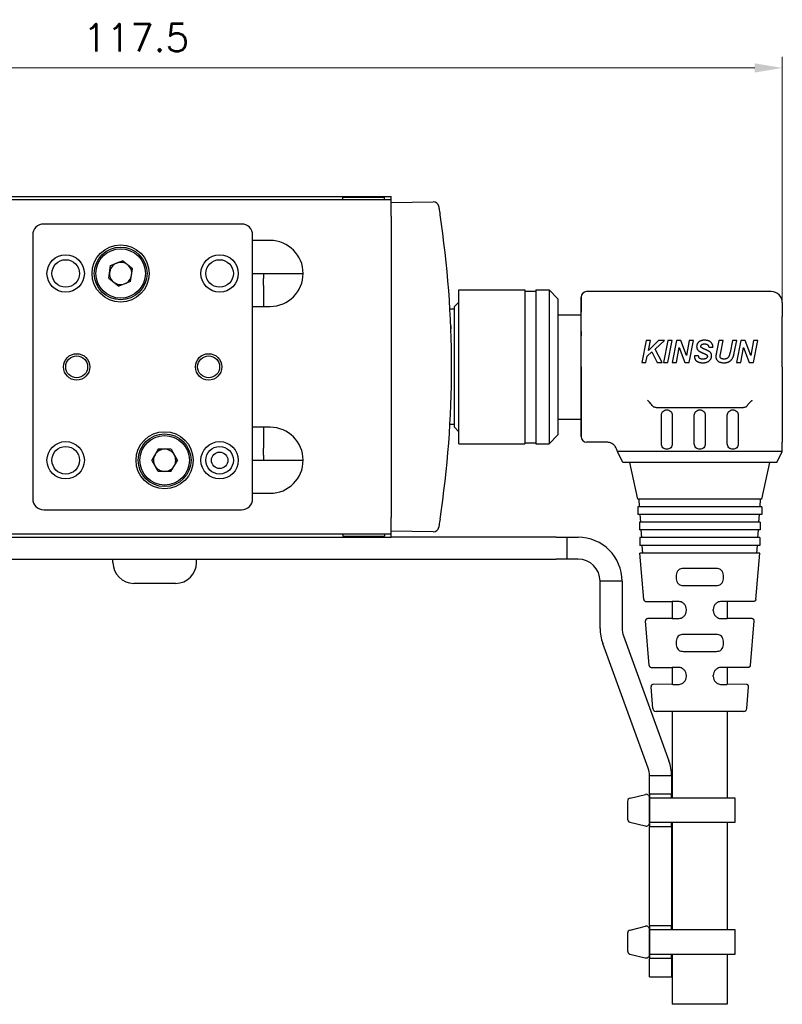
# Model space of a CAD drawing. Header units: inches. Extents: x 0 to 5655, y -2263 to 1330.
# Tile 220 of 239: x 4827 to 4896, y -159 to -69. Entities that reach past the tile are written whole.
import ezdxf

# ---------------------------------------------------------------- set-up
doc = ezdxf.new("R2010")
doc.units = ezdxf.units.IN
doc.header["$MEASUREMENT"] = 0
doc.layers.add('AM_5', color=3, linetype='Continuous', lineweight=15)
doc.layers.add('可見 (ISO)', color=7, linetype='Continuous', lineweight=25)
doc.styles.add('尺寸標註', font='romans.shx', dxfattribs={"bigfont": 'CHINESET.SHX'})
doc.dimstyles.new('CNS1$0', dxfattribs={"dimtxt": 2.5, "dimasz": 2.5, "dimexe": 1, "dimexo": 1, "dimgap": 1.5, "dimtad": 1, "dimtoh": 1, "dimdec": 1, "dimdsep": 46, "dimtxsty": '尺寸標註', "dimcen": 0, "dimclrd": 2, "dimclre": 2, "dimclrt": 1, "dimadec": 0, "dimazin": 2, "dimtp": 0.1, "dimtm": 0.1, "dimtfac": 0.71, "dimtdec": 1, "dimtmove": 0, "dimatfit": 0, "dimfxl": 0, "dimlwd": 13, "dimlwe": 13, "dimarcsym": 0})

# ---------------------------------------------------------------- blocks, each defined once
blk = doc.blocks.new('*D768')
at = {"layer": 'AM_5', "color": 2, "lineweight": 13}
for p, q in [((4778.95, -100.01), (4778.95, -72.81)), ((4896.47, -96.314), (4896.47, -72.81)), ((4781.45, -73.81), (4893.97, -73.81))]:
    blk.add_line(p, q, dxfattribs=at)
at = {"layer": 'AM_5', "color": 2}
for points in [[(4781.45, -73.394), (4781.45, -74.227), (4778.95, -73.81)], [(4893.97, -73.394), (4893.97, -74.227), (4896.47, -73.81)]]:
    blk.add_solid(points, dxfattribs=at)
at = {"layer": 'Defpoints', "color": 0}
for p in [(4896.47, -73.81), (4896.47, -97.314), (4778.95, -101.01)]:
    blk.add_point(p, dxfattribs=at)
at = {"layer": 'AM_5', "color": 1, "insert": (4837.71, -71.06), "char_height": 2.5, "attachment_point": 5, "style": '尺寸標註'}
blk.add_mtext('117.5', dxfattribs=at)

msp = doc.modelspace()

# ---------------------------------------------------------------- linework, layer by layer
for p, q in [((4882.396, -140.549), (4882.396, -142.15)), ((4882.637, -140.255), (4884.037, -139.91)), ((4884.396, -140.204), (4884.396, -142.495)), ((4882.612, -142.437), (4884.012, -142.782)), ((4882.637, -152.255), (4884.037, -151.91)), ((4884.396, -152.204), (4884.396, -154.495)), ((4882.396, -152.549), (4882.396, -154.15)), ((4882.612, -154.437), (4884.012, -154.782))]:
    msp.add_line(p, q)
for points in [[(4884.396, -140.247), (4884.396, -142.452), (4892.19, -142.452), (4892.19, -140.247)], [(4884.396, -152.247), (4884.396, -154.452), (4892.19, -154.452), (4892.19, -152.247)]]:
    msp.add_lwpolyline(points, close=True)
for centre, start, end in [((4882.696, -140.549), 101.30993, 180), ((4884.096, -140.204), 0, 101.30993), ((4882.696, -142.15), 180, 253.67936), ((4884.096, -142.495), 253.67936, 0), ((4882.696, -152.549), 101.30993, 180), ((4884.096, -152.204), 0, 101.30993), ((4882.696, -154.15), 180, 253.67936), ((4884.096, -154.495), 253.67936, 0)]:
    msp.add_arc(centre, 0.3, start, end)
at = {"layer": '可見 (ISO)'}
for p, q in [((4788.9, -85.51), (4860.9, -85.51)), ((4860.9, -85.81), (4788.9, -85.81)), ((4860.3, -85.61), (4856.5, -85.61)), ((4856.5, -85.81), (4856.5, -85.61)), ((4860.3, -85.81), (4860.3, -85.61)), ((4860.9, -85.81), (4860.9, -85.51)), ((4860.9, -87.31), (4860.9, -85.81)), ((4860.9, -86.06), (4864.726, -85.994)), ((4860.9, -87.31), (4860.9, -114.71)), ((4847.303, -88.01), (4829.303, -88.01)), ((4828.303, -89.01), (4828.303, -113.01)), ((4848.303, -113.01), (4848.303, -89.01)), ((4849.9, -89.51), (4848.303, -89.51)), ((4835.394, -91.779), (4836.482, -91.358)), ((4837.39, -92.089), (4836.482, -91.358)), ((4835.215, -92.932), (4835.394, -91.779)), ((4837.211, -93.242), (4837.39, -92.089)), ((4835.215, -92.932), (4836.124, -93.663)), ((4848.303, -92.51), (4852.9, -92.51)), ((4849.303, -92.51), (4849.303, -92.981)), ((4849.303, -93.617), (4849.303, -92.981)), ((4837.211, -93.242), (4836.124, -93.663)), ((4849.303, -93.617), (4849.303, -95.51)), ((4867.07, -108.01), (4867.07, -94.01)), ((4867.07, -94.01), (4873.07, -94.01)), ((4873.07, -94.01), (4873.07, -108.01)), ((4874.07, -94.01), (4874.07, -108.01)), ((4874.07, -94.01), (4875.265, -94.01)), ((4875.265, -94.01), (4875.265, -108.01)), ((4876.07, -94.815), (4875.265, -94.01)), ((4873.07, -94.11), (4874.07, -94.11)), ((4876.07, -94.815), (4876.07, -107.206)), ((4878.17, -94.66), (4878.17, -96.045)), ((4878.17, -96.045), (4878.17, -94.66)), ((4895.47, -94.16), (4878.67, -94.16)), ((4848.303, -95.51), (4849.9, -95.51)), ((4866.67, -95.76), (4866.249, -95.76)), ((4866.67, -95.51), (4867.07, -95.11)), ((4866.67, -106.51), (4866.67, -95.51)), ((4896.47, -95.16), (4896.47, -96.436)), ((4876.07, -96.26), (4878.17, -96.26)), ((4878.17, -97.801), (4878.17, -96.045)), ((4878.17, -97.801), (4878.17, -96.045)), ((4896.47, -98.192), (4896.47, -96.436)), ((4878.17, -97.801), (4878.17, -98.192)), ((4878.17, -98.192), (4878.17, -97.801)), ((4878.17, -101.01), (4878.17, -98.192)), ((4878.17, -101.01), (4878.17, -98.192)), ((4896.47, -101.01), (4896.47, -98.192)), ((4884.089, -98.61), (4883.682, -100.61)), ((4884.481, -98.61), (4884.089, -98.61)), ((4885.221, -98.61), (4884.299, -99.506)), ((4884.299, -99.506), (4884.481, -98.61)), ((4884.912, -99.385), (4885.759, -98.61)), ((4885.554, -100.61), (4884.912, -99.385)), ((4885.759, -98.61), (4885.221, -98.61)), ((4886.064, -98.61), (4885.657, -100.61)), ((4886.048, -100.61), (4886.455, -98.61)), ((4886.455, -98.61), (4886.064, -98.61)), ((4886.858, -98.61), (4886.452, -100.61)), ((4886.844, -100.61), (4887.104, -99.252)), ((4887.25, -98.61), (4886.858, -98.61)), ((4887.104, -99.252), (4887.606, -100.61)), ((4887.753, -99.969), (4887.25, -98.61)), ((4888.012, -98.61), (4887.753, -99.969)), ((4887.997, -100.61), (4888.403, -98.61)), ((4888.403, -98.61), (4888.012, -98.61)), ((4889.785, -99.226), (4890.17, -99.207)), ((4890.707, -98.61), (4890.491, -99.675)), ((4891.099, -98.61), (4890.707, -98.61)), ((4890.878, -99.704), (4891.099, -98.61)), ((4891.938, -98.61), (4891.716, -99.711)), ((4892.33, -98.61), (4891.938, -98.61)), ((4892.1, -99.745), (4892.33, -98.61)), ((4892.705, -98.61), (4892.298, -100.61)), ((4892.69, -100.61), (4892.951, -99.252)), ((4893.096, -98.61), (4892.705, -98.61)), ((4892.951, -99.252), (4893.452, -100.61)), ((4893.599, -99.969), (4893.096, -98.61)), ((4893.858, -98.61), (4893.599, -99.969)), ((4893.843, -100.61), (4894.249, -98.61)), ((4894.249, -98.61), (4893.858, -98.61)), ((4884.074, -100.61), (4884.192, -100.032)), ((4884.192, -100.032), (4884.616, -99.651)), ((4884.616, -99.651), (4885.093, -100.61)), ((4888.862, -99.995), (4888.477, -100.013)), ((4890.824, -99.969), (4890.878, -99.704)), ((4878.17, -101.01), (4878.17, -107.36)), ((4878.17, -107.36), (4878.17, -101.01)), ((4883.682, -100.61), (4884.074, -100.61)), ((4885.093, -100.61), (4885.554, -100.61)), ((4885.657, -100.61), (4886.048, -100.61)), ((4886.452, -100.61), (4886.844, -100.61)), ((4887.606, -100.61), (4887.997, -100.61)), ((4892.298, -100.61), (4892.69, -100.61)), ((4893.452, -100.61), (4893.843, -100.61)), ((4896.47, -101.01), (4896.47, -105.911)), ((4884.468, -104.305), (4884.467, -104.305)), ((4884.998, -104.71), (4892.941, -104.71)), ((4885.47, -108.01), (4885.47, -105.41)), ((4886.47, -105.41), (4886.47, -108.01)), ((4888.47, -108.01), (4888.47, -105.41)), ((4889.47, -105.41), (4889.47, -108.01)), ((4891.47, -108.01), (4891.47, -105.41)), ((4892.47, -105.41), (4892.47, -108.01)), ((4849.9, -106.51), (4848.303, -106.51)), ((4849.303, -106.51), (4849.303, -108.404)), ((4866.67, -106.26), (4866.249, -106.26)), ((4866.67, -106.51), (4867.07, -106.91)), ((4876.07, -105.76), (4878.17, -105.76)), ((4876.07, -107.206), (4875.265, -108.01)), ((4849.303, -109.04), (4849.303, -108.404)), ((4867.07, -108.01), (4873.07, -108.01)), ((4873.07, -107.91), (4874.07, -107.91)), ((4874.07, -108.01), (4875.265, -108.01)), ((4880.481, -107.86), (4878.67, -107.86)), ((4896.107, -107.79), (4896.107, -107.79)), ((4896.47, -108.71), (4896.47, -107.86)), ((4839.726, -108.497), (4839.136, -109.503)), ((4840.892, -108.504), (4839.726, -108.497)), ((4840.892, -108.504), (4841.469, -109.518)), ((4849.303, -109.04), (4849.303, -109.51)), ((4881.97, -109.71), (4881.47, -108.71)), ((4896.47, -108.71), (4881.592, -108.71)), ((4881.77, -108.491), (4881.77, -108.491)), ((4895.97, -109.71), (4896.47, -108.71)), ((4839.713, -110.517), (4839.136, -109.503)), ((4840.879, -110.524), (4841.469, -109.518)), ((4848.303, -109.51), (4852.9, -109.51)), ((4895.97, -109.71), (4881.97, -109.71)), ((4883.345, -113.05), (4882.595, -109.71)), ((4894.595, -113.05), (4895.345, -109.71)), ((4840.879, -110.524), (4839.713, -110.517)), ((4848.303, -112.51), (4849.9, -112.51)), ((4894.595, -113.05), (4883.345, -113.05)), ((4894.595, -113.75), (4883.345, -113.75)), ((4883.345, -113.75), (4883.345, -114.45)), ((4883.494, -113.75), (4883.445, -113.05)), ((4894.446, -113.75), (4894.495, -113.05)), ((4894.595, -113.75), (4894.595, -114.45)), ((4829.303, -114.01), (4847.303, -114.01)), ((4894.595, -114.45), (4883.345, -114.45)), ((4883.592, -115.15), (4883.543, -114.45)), ((4894.348, -115.15), (4894.397, -114.45)), ((4860.9, -116.21), (4860.9, -114.71)), ((4894.47, -115.15), (4883.47, -115.15)), ((4883.47, -115.15), (4883.47, -115.85)), ((4894.47, -115.15), (4894.47, -115.85)), ((4788.9, -116.21), (4860.9, -116.21)), ((4856.5, -116.21), (4856.5, -116.41)), ((4856.5, -116.41), (4860.3, -116.41)), ((4860.3, -116.21), (4860.3, -116.41)), ((4864.726, -116.027), (4860.9, -115.96)), ((4860.9, -116.51), (4860.9, -116.21)), ((4894.47, -115.85), (4883.47, -115.85)), ((4883.689, -116.55), (4883.64, -115.85)), ((4894.25, -116.55), (4894.299, -115.85)), ((4788.9, -116.51), (4860.9, -116.51)), ((4875.9, -116.51), (4860.9, -116.51)), ((4875.9, -116.51), (4876.9, -116.51)), ((4876.9, -118.51), (4876.9, -116.51)), ((4876.9, -116.51), (4877.9, -116.51)), ((4894.42, -116.55), (4883.52, -116.55)), ((4883.52, -116.55), (4883.52, -117.25)), ((4894.42, -117.25), (4883.52, -117.25)), ((4883.787, -117.95), (4883.738, -117.25)), ((4894.152, -117.95), (4894.201, -117.25)), ((4894.42, -116.55), (4894.42, -117.25)), ((4894.42, -117.95), (4883.52, -117.95)), ((4883.87, -122.166), (4883.52, -117.95)), ((4894.069, -122.166), (4894.42, -117.95)), ((4806.4, -118.51), (4875.9, -118.51)), ((4835.6, -118.81), (4835.6, -118.51)), ((4843.2, -118.81), (4843.2, -118.51)), ((4876.9, -118.51), (4875.9, -118.51)), ((4877.9, -118.51), (4876.9, -118.51)), ((4841.3, -120.71), (4837.5, -120.71)), ((4881.9, -120.51), (4879.9, -120.51)), ((4879.9, -124.805), (4879.9, -120.51)), ((4881.9, -120.51), (4881.9, -124.805)), ((4886.805, -120.114), (4886.805, -120.148)), ((4891.135, -120.148), (4891.135, -120.114)), ((4884.068, -122.349), (4886.47, -122.37)), ((4886.47, -122.37), (4886.47, -123.892)), ((4893.871, -122.349), (4891.47, -122.37)), ((4891.47, -122.37), (4891.47, -123.892)), ((4887.75, -123.168), (4887.75, -123.094)), ((4890.189, -123.176), (4890.189, -123.094)), ((4884.37, -128.17), (4884.034, -124.128)), ((4886.47, -123.892), (4884.231, -123.912)), ((4893.708, -123.912), (4891.47, -123.892)), ((4893.569, -128.17), (4893.906, -124.128)), ((4884.276, -137.534), (4880.141, -126.173)), ((4882.02, -125.489), (4886.155, -136.85)), ((4886.805, -126.114), (4886.805, -126.148)), ((4891.135, -126.148), (4891.135, -126.114)), ((4884.568, -128.354), (4886.47, -128.37)), ((4886.47, -128.37), (4886.47, -129.892)), ((4893.372, -128.354), (4891.47, -128.37)), ((4891.47, -128.37), (4891.47, -129.892)), ((4886.47, -129.892), (4884.73, -129.907)), ((4887.75, -129.168), (4887.75, -129.094)), ((4890.189, -129.168), (4890.189, -129.094)), ((4893.209, -129.907), (4891.47, -129.892)), ((4884.697, -132.096), (4884.533, -130.124)), ((4893.243, -132.096), (4893.407, -130.124)), ((4892.944, -132.371), (4884.996, -132.371)), ((4886.47, -132.371), (4886.47, -140.247)), ((4891.47, -132.371), (4891.47, -140.247)), ((4886.396, -138.218), (4884.396, -138.218)), ((4884.396, -139.55), (4884.396, -138.218)), ((4886.396, -138.218), (4886.396, -139.55)), ((4884.396, -139.85), (4884.396, -139.55)), ((4886.396, -139.55), (4886.396, -139.85)), ((4884.396, -139.85), (4884.396, -140.15)), ((4884.396, -139.85), (4886.396, -139.85)), ((4884.396, -142.55), (4884.396, -140.15)), ((4886.396, -140.15), (4886.396, -139.85)), ((4886.396, -140.15), (4886.396, -140.247)), ((4884.396, -142.55), (4884.396, -142.85)), ((4886.396, -142.85), (4884.396, -142.85)), ((4884.396, -143.15), (4884.396, -142.85)), ((4884.396, -151.55), (4884.396, -143.15)), ((4886.396, -142.452), (4886.396, -142.55)), ((4886.396, -142.85), (4886.396, -142.55)), ((4886.396, -142.85), (4886.396, -143.15)), ((4886.396, -143.15), (4886.396, -151.55)), ((4886.47, -142.452), (4886.47, -152.247)), ((4891.47, -142.452), (4891.47, -152.247)), ((4884.396, -151.85), (4884.396, -151.55)), ((4884.396, -151.85), (4886.396, -151.85)), ((4884.396, -151.85), (4884.396, -152.15)), ((4884.396, -154.55), (4884.396, -152.15)), ((4886.396, -151.55), (4886.396, -151.85)), ((4886.396, -152.15), (4886.396, -151.85)), ((4886.396, -152.15), (4886.396, -152.247)), ((4884.396, -154.55), (4884.396, -154.85)), ((4886.396, -154.85), (4884.396, -154.85)), ((4884.396, -155.15), (4884.396, -154.85)), ((4886.396, -154.452), (4886.396, -154.55)), ((4886.396, -154.85), (4886.396, -154.55)), ((4886.396, -154.85), (4886.396, -155.15)), ((4886.47, -154.452), (4886.47, -159.01)), ((4891.47, -154.452), (4891.47, -159.01)), ((4884.396, -155.512), (4884.396, -155.15)), ((4884.396, -156.512), (4884.396, -155.512)), ((4886.396, -155.15), (4886.396, -155.512)), ((4886.396, -155.512), (4886.396, -156.512)), ((4884.396, -156.512), (4886.396, -156.512)), ((4891.47, -159.01), (4886.47, -159.01))]:
    msp.add_line(p, q, dxfattribs=at)
for centre, radius in [((4836.303, -92.51), 2.6), ((4836.303, -92.51), 2.4), ((4836.303, -92.51), 2.25), ((4831.303, -92.51), 1.7), ((4831.303, -92.51), 1.25), ((4845.303, -92.51), 1.7), ((4845.303, -92.51), 1.25), ((4832.303, -101.01), 1.2), ((4832.303, -101.01), 1), ((4844.303, -101.01), 1.2), ((4844.303, -101.01), 1), ((4840.303, -109.51), 2.6), ((4840.303, -109.51), 2.4), ((4840.303, -109.51), 2.25), ((4831.303, -109.51), 1.7), ((4831.303, -109.51), 1.25), ((4845.303, -109.51), 1.7), ((4845.303, -109.51), 1.25), ((4845.303, -109.51), 0.75)]:
    msp.add_circle(centre, radius, dxfattribs=at)
for centre, radius, start, end in [((4864.734, -86.494), 0.5, 9.17938, 91), ((4829.303, -89.01), 1, 90, 180), ((4847.303, -89.01), 1, 0, 90), ((4849.9, -92.51), 3, 270, 90), ((4836.303, -92.51), 1.01, 111.1692, 171.1692), ((4836.303, -92.51), 1.01, 51.1692, 111.1692), ((4836.303, -92.51), 1.01, 351.1692, 51.1692), ((4836.303, -92.51), 1.01, 171.1692, 231.1692), ((4836.303, -92.51), 1.01, 291.1692, 351.1692), ((4836.303, -92.51), 1.01, 231.1692, 291.1692), ((4878.67, -94.66), 0.5, 90, 180), ((4895.47, -95.16), 1, 0, 90), ((4849.9, -109.51), 3, 270, 90), ((4878.67, -107.36), 0.5, 180, 270), ((4840.303, -109.51), 1.01, 149.62365, 209.62365), ((4840.303, -109.51), 1.01, 89.62365, 149.62365), ((4840.303, -109.51), 1.01, 29.62365, 89.62365), ((4840.303, -109.51), 1.01, 329.62365, 29.62365), ((4840.303, -109.51), 1.01, 209.62365, 269.62365), ((4840.303, -109.51), 1.01, 269.62365, 329.62365), ((4829.303, -113.01), 1, 180, 270), ((4847.303, -113.01), 1, 270, 0), ((4864.734, -115.527), 0.5, 269, 350.82062), ((4877.9, -120.51), 4, 0, 90), ((4837.5, -118.81), 1.9, 180, 270), ((4841.3, -118.81), 1.9, 270, 0), ((4877.9, -120.51), 2, 0, 90), ((4883.9, -124.805), 4, 180, 200), ((4883.9, -124.805), 2, 180, 200), ((4884.996, -132.071), 0.3, 184.7568, 270), ((4892.944, -132.071), 0.3, 270, 355.2432), ((4882.396, -138.218), 4, 0, 20), ((4882.396, -138.218), 2, 0, 20)]:
    msp.add_arc(centre, radius, start, end, dxfattribs=at)
for centre, major_axis, ratio, start_param, end_param in [((4774.927, -101.01), (0, -91.486), 0.999849, 1.418882, 1.72271), ((4888.97, -119.392), (2.5, 0), 0.013964, 0.920346, 2.221246), ((4888.97, -120.87), (-2.5, 0), 0.013964, 0.920346, 2.221246), ((4888.97, -122.392), (-2.5, 0.022), 0.013962, 5.621312, 6.283322), ((4888.97, -122.392), (2.5, 0.022), 0.013962, 6.283049, 6.945058), ((4888.97, -123.87), (-2.5, -0.022), 0.013962, 6.283049, 6.945058), ((4888.97, -123.87), (-2.5, 0.022), 0.017454, 2.47973, 3.141745), ((4888.97, -125.392), (2.5, 0), 0.013964, 0.920346, 2.221246), ((4888.97, -126.87), (-2.5, 0), 0.013964, 0.920346, 2.221246), ((4888.97, -128.392), (-2.5, 0.022), 0.013962, 5.621312, 6.283322), ((4888.97, -128.392), (2.5, 0.022), 0.013962, 6.283049, 6.945058), ((4888.97, -129.87), (-2.5, -0.022), 0.013962, 6.283049, 6.945058), ((4888.97, -129.87), (2.5, -0.022), 0.013962, 5.621312, 6.283322)]:
    msp.add_ellipse(centre, major_axis=major_axis, ratio=ratio, start_param=start_param, end_param=end_param, dxfattribs=at)
for points, knots in [([(4865.228, -86.414), (4865.228, -86.414), (4865.231, -86.434), (4865.237, -86.472), (4865.243, -86.51), (4865.252, -86.566), (4865.263, -86.635), (4865.269, -86.668), (4865.274, -86.703), (4865.28, -86.741), (4865.287, -86.784), (4865.294, -86.83), (4865.302, -86.878), (4865.31, -86.93), (4865.318, -86.984), (4865.327, -87.039), (4865.333, -87.081), (4865.34, -87.123), (4865.346, -87.166)], [0, 0, 0, 0, 0.000294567, 0.000294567, 0.000294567, 0.000589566, 0.000589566, 0.000589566, 0.000727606, 0.000727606, 0.000727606, 0.00088555, 0.00088555, 0.00088555, 0.00105361, 0.00105361, 0.00105361, 0.001181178, 0.001181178, 0.001181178, 0.001181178]), ([(4865.894, -91.404), (4865.894, -91.404), (4865.894, -91.405), (4865.894, -91.405), (4865.894, -91.405), (4865.894, -91.405)], [0, 0, 0, 0, 0.001977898, 0.001977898, 0.002252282, 0.002252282, 0.002252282, 0.002252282]), ([(4865.925, -91.706), (4865.925, -91.706), (4865.925, -91.706), (4865.925, -91.706), (4865.925, -91.706), (4865.925, -91.706)], [0, 0, 0, 0, 0.001979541, 0.001979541, 0.002248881, 0.002248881, 0.002248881, 0.002248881]), ([(4866.14, -94.116), (4866.14, -94.116), (4866.14, -94.117), (4866.14, -94.118), (4866.14, -94.119), (4866.14, -94.121), (4866.14, -94.121), (4866.14, -94.122), (4866.14, -94.122), (4866.14, -94.122), (4866.14, -94.122), (4866.14, -94.122), (4866.14, -94.122), (4866.14, -94.122), (4866.14, -94.122), (4866.14, -94.122)], [0.0364476, 0.0364476, 0.0364476, 0.0364476, 0.04496256, 0.04496256, 0.05779332, 0.05779332, 0.06019899, 0.06019899, 0.06065005, 0.06065005, 0.0608192, 0.0608192, 0.06088263, 0.06088263, 0.06090243, 0.06090243, 0.06090243, 0.06090243]), ([(4889.403, -98.585), (4889.375, -98.585), (4889.32, -98.586), (4889.24, -98.594), (4889.165, -98.607), (4889.095, -98.625), (4889.03, -98.649), (4888.971, -98.677), (4888.916, -98.711), (4888.867, -98.75), (4888.824, -98.792), (4888.786, -98.838), (4888.754, -98.886), (4888.728, -98.938), (4888.707, -98.991), (4888.693, -99.048), (4888.684, -99.107), (4888.683, -99.147), (4888.682, -99.168)], [0, 0, 0, 0, 0.000084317, 0.000164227, 0.00023926, 0.000310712, 0.000378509, 0.000443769, 0.000506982, 0.000568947, 0.000629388, 0.000687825, 0.000745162, 0.000801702, 0.000858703, 0.000916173, 0.000975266, 0.001036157, 0.001036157, 0.001036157, 0.001036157]), ([(4888.682, -99.168), (4888.683, -99.191), (4888.685, -99.236), (4888.697, -99.302), (4888.717, -99.363), (4888.746, -99.42), (4888.781, -99.471), (4888.823, -99.518), (4888.87, -99.56), (4888.915, -99.589), (4888.955, -99.612), (4888.989, -99.63), (4889.028, -99.65), (4889.07, -99.671), (4889.117, -99.692), (4889.168, -99.715), (4889.223, -99.738), (4889.28, -99.762), (4889.337, -99.785), (4889.389, -99.808), (4889.435, -99.829), (4889.476, -99.847), (4889.51, -99.865), (4889.539, -99.88), (4889.562, -99.894), (4889.574, -99.903), (4889.58, -99.907)], [0, 0, 0, 0, 0.000069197, 0.000134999, 0.000198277, 0.000260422, 0.000322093, 0.000383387, 0.000445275, 0.000509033, 0.000543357, 0.000582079, 0.000624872, 0.000671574, 0.00072257, 0.000777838, 0.000837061, 0.000900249, 0.000962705, 0.001018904, 0.001069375, 0.001113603, 0.001151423, 0.001183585, 0.001210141, 0.001230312, 0.001230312, 0.001230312, 0.001230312]), ([(4889.067, -99.127), (4889.068, -99.112), (4889.07, -99.083), (4889.085, -99.043), (4889.109, -99.007), (4889.138, -98.981), (4889.165, -98.963), (4889.189, -98.951), (4889.216, -98.941), (4889.247, -98.932), (4889.281, -98.926), (4889.318, -98.921), (4889.358, -98.919), (4889.386, -98.918), (4889.4, -98.918)], [0, 0, 0, 0, 0.000043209, 0.0000847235, 0.0001268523, 0.0001724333, 0.0001973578, 0.0002240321, 0.0002528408, 0.0002841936, 0.0003181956, 0.000355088, 0.0003949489, 0.000437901, 0.000437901, 0.000437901, 0.000437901]), ([(4889.136, -99.267), (4889.126, -99.257), (4889.105, -99.239), (4889.083, -99.205), (4889.07, -99.167), (4889.068, -99.14), (4889.067, -99.127)], [0, 0, 0, 0, 0.0000418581, 0.0000811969, 0.0001198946, 0.0001602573, 0.0001602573, 0.0001602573, 0.0001602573]), ([(4889.442, -99.421), (4889.423, -99.413), (4889.387, -99.398), (4889.336, -99.376), (4889.29, -99.355), (4889.249, -99.335), (4889.213, -99.316), (4889.183, -99.299), (4889.157, -99.283), (4889.143, -99.272), (4889.136, -99.267)], [0, 0, 0, 0, 0.0000614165, 0.0001174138, 0.0001681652, 0.0002136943, 0.0002540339, 0.0002890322, 0.0003189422, 0.0003438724, 0.0003438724, 0.0003438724, 0.0003438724]), ([(4889.4, -98.918), (4889.415, -98.918), (4889.444, -98.919), (4889.485, -98.922), (4889.524, -98.929), (4889.56, -98.937), (4889.593, -98.948), (4889.624, -98.962), (4889.651, -98.979), (4889.676, -98.997), (4889.699, -99.018), (4889.718, -99.041), (4889.735, -99.067), (4889.751, -99.094), (4889.763, -99.124), (4889.773, -99.156), (4889.78, -99.19), (4889.784, -99.214), (4889.785, -99.226)], [0, 0, 0, 0, 0.0000440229, 0.0000850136, 0.0001239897, 0.0001602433, 0.0001949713, 0.0002279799, 0.0002594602, 0.0002900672, 0.0003200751, 0.0003501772, 0.0003804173, 0.0004113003, 0.0004429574, 0.0004761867, 0.0005107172, 0.0005467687, 0.0005467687, 0.0005467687, 0.0005467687]), ([(4890.17, -99.207), (4890.168, -99.184), (4890.163, -99.139), (4890.151, -99.074), (4890.131, -99.012), (4890.108, -98.953), (4890.078, -98.898), (4890.043, -98.846), (4890.002, -98.798), (4889.955, -98.754), (4889.904, -98.714), (4889.847, -98.679), (4889.785, -98.65), (4889.719, -98.626), (4889.647, -98.608), (4889.57, -98.595), (4889.488, -98.586), (4889.432, -98.585), (4889.403, -98.585)], [0, 0, 0, 0, 0.000068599, 0.000134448, 0.000198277, 0.000260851, 0.000322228, 0.00038358, 0.000446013, 0.000509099, 0.00057349, 0.000638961, 0.000706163, 0.000776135, 0.0008494, 0.000926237, 0.0010071, 0.001092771, 0.001092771, 0.001092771, 0.001092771]), ([(4889.896, -99.659), (4889.887, -99.651), (4889.866, -99.634), (4889.829, -99.608), (4889.784, -99.582), (4889.732, -99.552), (4889.671, -99.522), (4889.602, -99.49), (4889.525, -99.456), (4889.471, -99.433), (4889.442, -99.421)], [0, 0, 0, 0, 0.0000369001, 0.0000813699, 0.0001331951, 0.0001931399, 0.000261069, 0.0003370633, 0.0004209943, 0.0005132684, 0.0005132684, 0.0005132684, 0.0005132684]), ([(4888.477, -100.013), (4888.477, -100.028), (4888.477, -100.057), (4888.479, -100.101), (4888.484, -100.144), (4888.492, -100.185), (4888.502, -100.225), (4888.515, -100.264), (4888.53, -100.301), (4888.548, -100.337), (4888.569, -100.372), (4888.594, -100.404), (4888.622, -100.435), (4888.654, -100.463), (4888.688, -100.49), (4888.727, -100.514), (4888.769, -100.537), (4888.813, -100.558), (4888.861, -100.576), (4888.912, -100.592), (4888.964, -100.606), (4889.018, -100.617), (4889.075, -100.625), (4889.133, -100.632), (4889.194, -100.635), (4889.235, -100.636), (4889.256, -100.636)], [0, 0, 0, 0, 0.000044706, 0.000087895, 0.000130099, 0.00017161, 0.000212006, 0.000252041, 0.000291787, 0.000331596, 0.000371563, 0.000411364, 0.000451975, 0.000493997, 0.000537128, 0.000582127, 0.000629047, 0.0006779, 0.000728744, 0.000780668, 0.000833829, 0.000888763, 0.00094477, 0.001003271, 0.001063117, 0.001125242, 0.001125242, 0.001125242, 0.001125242]), ([(4888.927, -100.211), (4888.923, -100.206), (4888.913, -100.196), (4888.901, -100.176), (4888.891, -100.154), (4888.882, -100.129), (4888.875, -100.1), (4888.869, -100.068), (4888.864, -100.033), (4888.863, -100.008), (4888.862, -99.995)], [0, 0, 0, 0, 0.0000205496, 0.0000424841, 0.0000670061, 0.0000936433, 0.0001231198, 0.000155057, 0.0001902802, 0.0002285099, 0.0002285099, 0.0002285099, 0.0002285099]), ([(4889.267, -100.303), (4889.247, -100.302), (4889.209, -100.302), (4889.154, -100.298), (4889.104, -100.291), (4889.059, -100.281), (4889.019, -100.268), (4888.983, -100.253), (4888.953, -100.234), (4888.936, -100.219), (4888.927, -100.211)], [0, 0, 0, 0, 0.000059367, 0.0001144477, 0.0001646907, 0.0002107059, 0.0002528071, 0.0002914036, 0.0003268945, 0.0003602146, 0.0003602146, 0.0003602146, 0.0003602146]), ([(4889.256, -100.636), (4889.286, -100.636), (4889.345, -100.635), (4889.43, -100.626), (4889.51, -100.611), (4889.585, -100.592), (4889.655, -100.565), (4889.72, -100.534), (4889.78, -100.496), (4889.834, -100.453), (4889.883, -100.405), (4889.925, -100.355), (4889.961, -100.303), (4889.991, -100.248), (4890.013, -100.19), (4890.03, -100.131), (4890.04, -100.069), (4890.041, -100.027), (4890.041, -100.005)], [0, 0, 0, 0, 0.000088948, 0.000173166, 0.000253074, 0.00032956, 0.000402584, 0.000473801, 0.000543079, 0.000611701, 0.000678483, 0.000743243, 0.000805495, 0.000866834, 0.000927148, 0.00098783, 0.001049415, 0.001112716, 0.001112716, 0.001112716, 0.001112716]), ([(4889.657, -100.057), (4889.656, -100.065), (4889.656, -100.081), (4889.652, -100.106), (4889.645, -100.129), (4889.634, -100.152), (4889.621, -100.173), (4889.605, -100.193), (4889.586, -100.213), (4889.565, -100.231), (4889.54, -100.248), (4889.511, -100.263), (4889.479, -100.275), (4889.444, -100.285), (4889.404, -100.293), (4889.362, -100.299), (4889.316, -100.302), (4889.284, -100.303), (4889.267, -100.303)], [0, 0, 0, 0, 0.0000247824, 0.0000490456, 0.0000732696, 0.0000973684, 0.0001226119, 0.0001479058, 0.000174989, 0.0002032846, 0.0002331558, 0.0002647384, 0.0002989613, 0.0003354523, 0.0003753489, 0.000417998, 0.0004639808, 0.0005134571, 0.0005134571, 0.0005134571, 0.0005134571]), ([(4889.58, -99.907), (4889.591, -99.918), (4889.614, -99.937), (4889.639, -99.974), (4889.654, -100.014), (4889.656, -100.043), (4889.657, -100.057)], [0, 0, 0, 0, 0.0000462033, 0.0000891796, 0.0001307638, 0.0001732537, 0.0001732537, 0.0001732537, 0.0001732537]), ([(4890.041, -100.005), (4890.041, -99.988), (4890.04, -99.954), (4890.033, -99.905), (4890.022, -99.858), (4890.006, -99.813), (4889.985, -99.771), (4889.96, -99.731), (4889.931, -99.693), (4889.908, -99.671), (4889.896, -99.659)], [0, 0, 0, 0, 0.0000518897, 0.0001017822, 0.0001497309, 0.0001971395, 0.0002440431, 0.0002909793, 0.000338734, 0.0003876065, 0.0003876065, 0.0003876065, 0.0003876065]), ([(4890.442, -99.92), (4890.438, -99.941), (4890.43, -99.98), (4890.422, -100.02), (4890.418, -100.038)], [0, 0, 0, 0, 0.0000629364, 0.0001206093, 0.0001206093, 0.0001206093, 0.0001206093]), ([(4890.418, -100.038), (4890.419, -100.06), (4890.42, -100.102), (4890.429, -100.163), (4890.443, -100.222), (4890.465, -100.278), (4890.491, -100.33), (4890.524, -100.38), (4890.562, -100.426), (4890.606, -100.47), (4890.656, -100.509), (4890.711, -100.543), (4890.772, -100.572), (4890.838, -100.595), (4890.909, -100.614), (4890.985, -100.627), (4891.066, -100.634), (4891.122, -100.636), (4891.15, -100.636)], [0, 0, 0, 0, 0.000063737, 0.000125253, 0.000185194, 0.000243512, 0.00030189, 0.000360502, 0.000420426, 0.000481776, 0.000544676, 0.00060884, 0.000675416, 0.000744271, 0.000816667, 0.000893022, 0.000973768, 0.001059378, 0.001059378, 0.001059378, 0.001059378]), ([(4890.491, -99.675), (4890.488, -99.691), (4890.482, -99.721), (4890.473, -99.764), (4890.466, -99.803), (4890.459, -99.836), (4890.453, -99.864), (4890.449, -99.887), (4890.445, -99.905), (4890.443, -99.916), (4890.442, -99.92)], [0, 0, 0, 0, 0.0000490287, 0.0000931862, 0.0001323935, 0.0001663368, 0.0001949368, 0.0002185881, 0.0002369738, 0.000250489, 0.000250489, 0.000250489, 0.000250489]), ([(4890.806, -100.058), (4890.809, -100.041), (4890.815, -100.012), (4890.821, -99.982), (4890.824, -99.969)], [0, 0, 0, 0, 0.00005028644, 0.00009035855, 0.00009035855, 0.00009035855, 0.00009035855]), ([(4891.172, -100.303), (4891.157, -100.303), (4891.129, -100.302), (4891.088, -100.299), (4891.05, -100.294), (4891.015, -100.286), (4890.982, -100.276), (4890.952, -100.265), (4890.924, -100.251), (4890.899, -100.234), (4890.877, -100.216), (4890.858, -100.197), (4890.842, -100.177), (4890.829, -100.155), (4890.819, -100.132), (4890.811, -100.108), (4890.807, -100.083), (4890.806, -100.066), (4890.806, -100.058)], [0, 0, 0, 0, 0.0000428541, 0.0000834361, 0.0001214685, 0.0001571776, 0.0001911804, 0.0002230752, 0.0002534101, 0.0002828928, 0.0003110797, 0.0003374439, 0.0003631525, 0.0003879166, 0.0004126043, 0.0004370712, 0.0004620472, 0.0004878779, 0.0004878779, 0.0004878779, 0.0004878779]), ([(4891.15, -100.636), (4891.175, -100.636), (4891.222, -100.635), (4891.291, -100.63), (4891.358, -100.622), (4891.421, -100.61), (4891.481, -100.594), (4891.538, -100.576), (4891.591, -100.554), (4891.641, -100.528), (4891.688, -100.5), (4891.732, -100.47), (4891.773, -100.437), (4891.811, -100.403), (4891.846, -100.366), (4891.878, -100.329), (4891.906, -100.288), (4891.932, -100.245), (4891.956, -100.199), (4891.979, -100.148), (4892.001, -100.092), (4892.022, -100.032), (4892.043, -99.967), (4892.063, -99.897), (4892.082, -99.823), (4892.094, -99.771), (4892.1, -99.745)], [0, 0, 0, 0, 0.000072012, 0.000141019, 0.000207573, 0.000271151, 0.000332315, 0.000391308, 0.000448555, 0.000504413, 0.00055885, 0.000611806, 0.000663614, 0.000714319, 0.000764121, 0.000813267, 0.000862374, 0.000911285, 0.000962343, 0.001017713, 0.001076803, 0.001140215, 0.001207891, 0.001280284, 0.001356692, 0.001437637, 0.001437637, 0.001437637, 0.001437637]), ([(4891.716, -99.711), (4891.711, -99.733), (4891.701, -99.773), (4891.687, -99.832), (4891.672, -99.885), (4891.658, -99.934), (4891.643, -99.978), (4891.629, -100.017), (4891.614, -100.052), (4891.596, -100.091), (4891.569, -100.135), (4891.531, -100.179), (4891.487, -100.218), (4891.437, -100.249), (4891.38, -100.273), (4891.317, -100.29), (4891.247, -100.301), (4891.197, -100.302), (4891.172, -100.303)], [0, 0, 0, 0, 0.0000646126, 0.0001240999, 0.0001794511, 0.0002300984, 0.0002763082, 0.0003178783, 0.0003549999, 0.0003877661, 0.0004476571, 0.0005055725, 0.0005628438, 0.0006209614, 0.0006812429, 0.0007460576, 0.0008161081, 0.0008926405, 0.0008926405, 0.0008926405, 0.0008926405]), ([(4884.698, -104.59), (4884.66, -104.536), (4884.62, -104.485), (4884.581, -104.437), (4884.561, -104.413), (4884.542, -104.39), (4884.523, -104.368), (4884.513, -104.357), (4884.504, -104.346), (4884.495, -104.336), (4884.49, -104.331), (4884.486, -104.325), (4884.481, -104.32), (4884.476, -104.315), (4884.473, -104.311), (4884.467, -104.305), (4884.382, -104.209), (4884.29, -104.121), (4884.201, -104.047)], [0, 0, 0, 0, 0.25, 0.25, 0.25, 0.375, 0.375, 0.375, 0.4375, 0.4375, 0.4375, 0.46875, 0.46875, 0.46875, 0.5, 0.5, 0.5, 0.9999987, 0.9999987, 0.9999987, 0.9999987]), ([(4884.998, -104.71), (4884.944, -104.71), (4884.887, -104.705), (4884.808, -104.679), (4884.781, -104.666), (4884.734, -104.633), (4884.714, -104.614), (4884.698, -104.59)], [0.00000446, 0.00000446, 0.00000446, 0.00000446, 0.01927083, 0.01927083, 0.02954111, 0.02954111, 0.03887318, 0.03887318, 0.03887318, 0.03887318]), ([(4893.242, -104.59), (4893.225, -104.614), (4893.205, -104.633), (4893.159, -104.666), (4893.132, -104.679), (4893.053, -104.705), (4892.996, -104.71), (4892.941, -104.71)], [0.0000014, 0.0000014, 0.0000014, 0.0000014, 0.00932853, 0.00932853, 0.01959272, 0.01959272, 0.03886697, 0.03886697, 0.03886697, 0.03886697]), ([(4893.242, -104.59), (4893.309, -104.495), (4893.387, -104.398), (4893.546, -104.224), (4893.624, -104.147), (4893.715, -104.067), (4893.726, -104.057), (4893.738, -104.047)], [0.00000157, 0.00000157, 0.00000157, 0.00000157, 0.03773377, 0.03773377, 0.07068367, 0.07068367, 0.07542641, 0.07542641, 0.07542641, 0.07542641]), ([(4885.47, -105.41), (4885.47, -105.348), (4885.482, -105.282), (4885.531, -105.161), (4885.568, -105.107), (4885.655, -105.017), (4885.712, -104.976), (4885.838, -104.923), (4885.906, -104.91), (4886.032, -104.91), (4886.099, -104.923), (4886.224, -104.975), (4886.282, -105.015), (4886.37, -105.105), (4886.408, -105.16), (4886.457, -105.282), (4886.47, -105.348), (4886.47, -105.41)], [0.1577208, 0.1577208, 0.1577208, 0.1577208, 0.1765177, 0.1765177, 0.1953147, 0.1953147, 0.2162376, 0.2162376, 0.2371605, 0.2371605, 0.2575671, 0.2575671, 0.2779737, 0.2779737, 0.2967076, 0.2967076, 0.3154415, 0.3154415, 0.3154415, 0.3154415]), ([(4888.47, -105.41), (4888.47, -105.348), (4888.482, -105.281), (4888.533, -105.158), (4888.572, -105.101), (4888.661, -105.013), (4888.717, -104.974), (4888.84, -104.923), (4888.907, -104.91), (4889.032, -104.91), (4889.099, -104.923), (4889.223, -104.974), (4889.279, -105.013), (4889.368, -105.101), (4889.406, -105.158), (4889.457, -105.281), (4889.47, -105.348), (4889.47, -105.41)], [0.1507226, 0.1507226, 0.1507226, 0.1507226, 0.169563, 0.169563, 0.1884033, 0.1884033, 0.2072436, 0.2072436, 0.226084, 0.226084, 0.2449243, 0.2449243, 0.2637646, 0.2637646, 0.2826049, 0.2826049, 0.3014453, 0.3014453, 0.3014453, 0.3014453]), ([(4891.47, -105.41), (4891.47, -105.348), (4891.482, -105.282), (4891.532, -105.16), (4891.569, -105.105), (4891.657, -105.015), (4891.715, -104.975), (4891.84, -104.923), (4891.907, -104.91), (4892.034, -104.91), (4892.102, -104.923), (4892.227, -104.976), (4892.285, -105.017), (4892.371, -105.107), (4892.408, -105.161), (4892.457, -105.282), (4892.47, -105.348), (4892.47, -105.41)], [0.1577208, 0.1577208, 0.1577208, 0.1577208, 0.1764547, 0.1764547, 0.1951885, 0.1951885, 0.2155952, 0.2155952, 0.2360018, 0.2360018, 0.2569247, 0.2569247, 0.2778476, 0.2778476, 0.2966445, 0.2966445, 0.3154415, 0.3154415, 0.3154415, 0.3154415]), ([(4896.47, -105.911), (4896.47, -105.959), (4896.47, -106.019), (4896.47, -106.093), (4896.47, -106.13), (4896.47, -106.17), (4896.47, -106.214), (4896.47, -106.257), (4896.47, -106.303), (4896.47, -106.353), (4896.47, -106.382), (4896.47, -106.412), (4896.47, -106.442), (4896.47, -106.676), (4896.47, -106.851), (4896.47, -106.968), (4896.47, -106.97), (4896.47, -106.971), (4896.47, -106.974), (4896.47, -107.157), (4896.47, -107.315), (4896.47, -107.448), (4896.47, -107.452), (4896.47, -107.456), (4896.47, -107.46), (4896.47, -107.539), (4896.47, -107.612), (4896.47, -107.678), (4896.47, -107.745), (4896.47, -107.806), (4896.47, -107.86)], [0, 0, 0, 0, 0.109375, 0.109375, 0.109375, 0.164063, 0.164063, 0.164063, 0.21875, 0.21875, 0.21875, 0.25, 0.25, 0.25, 0.496094, 0.496094, 0.496094, 0.5, 0.5, 0.5, 0.742188, 0.742188, 0.742188, 0.75, 0.75, 0.75, 0.875, 0.875, 0.875, 1, 1, 1, 1]), ([(4866.14, -107.901), (4866.14, -107.902), (4866.14, -107.903), (4866.14, -107.904), (4866.14, -107.904), (4866.14, -107.904), (4866.14, -107.904), (4866.14, -107.904)], [0, 0, 0, 0, 0.01125172, 0.01125172, 0.01705117, 0.01705117, 0.01808038, 0.01808038, 0.01808038, 0.01808038]), ([(4881.47, -108.71), (4881.453, -108.604), (4881.419, -108.499), (4881.32, -108.306), (4881.254, -108.217), (4881.098, -108.066), (4881.007, -108.003), (4880.811, -107.91), (4880.704, -107.88), (4880.558, -107.863), (4880.52, -107.86), (4880.481, -107.86)], [0, 0, 0, 0, 0.0323509, 0.0323509, 0.0648619, 0.0648619, 0.0973671, 0.0973671, 0.1298724, 0.1298724, 0.1414389, 0.1414389, 0.1414389, 0.1414389]), ([(4886.47, -108.01), (4886.47, -108.074), (4886.457, -108.142), (4886.405, -108.265), (4886.367, -108.321), (4886.278, -108.41), (4886.22, -108.448), (4886.097, -108.499), (4886.031, -108.51), (4885.907, -108.51), (4885.841, -108.498), (4885.718, -108.448), (4885.661, -108.409), (4885.573, -108.321), (4885.535, -108.266), (4885.483, -108.143), (4885.47, -108.075), (4885.47, -108.01)], [0, 0, 0, 0, 0.0190995, 0.0190995, 0.038199, 0.038199, 0.0582407, 0.0582407, 0.0782824, 0.0782824, 0.0986672, 0.0986672, 0.1190519, 0.1190519, 0.1383901, 0.1383901, 0.1577282, 0.1577282, 0.1577282, 0.1577282]), ([(4889.47, -108.01), (4889.47, -108.073), (4889.457, -108.14), (4889.406, -108.263), (4889.368, -108.32), (4889.279, -108.408), (4889.223, -108.447), (4889.099, -108.498), (4889.032, -108.51), (4888.907, -108.51), (4888.84, -108.498), (4888.717, -108.447), (4888.661, -108.408), (4888.572, -108.32), (4888.533, -108.263), (4888.482, -108.14), (4888.47, -108.073), (4888.47, -108.01)], [0, 0, 0, 0, 0.0188403, 0.0188403, 0.0376807, 0.0376807, 0.056521, 0.056521, 0.0753613, 0.0753613, 0.0942016, 0.0942016, 0.113042, 0.113042, 0.1318823, 0.1318823, 0.1507226, 0.1507226, 0.1507226, 0.1507226]), ([(4892.47, -108.01), (4892.47, -108.075), (4892.456, -108.143), (4892.405, -108.266), (4892.366, -108.321), (4892.278, -108.409), (4892.221, -108.448), (4892.098, -108.498), (4892.032, -108.51), (4891.908, -108.51), (4891.842, -108.499), (4891.719, -108.448), (4891.662, -108.41), (4891.573, -108.321), (4891.534, -108.265), (4891.483, -108.142), (4891.47, -108.074), (4891.47, -108.01)], [0, 0, 0, 0, 0.0193382, 0.0193382, 0.0386763, 0.0386763, 0.0590611, 0.0590611, 0.0794458, 0.0794458, 0.0994875, 0.0994875, 0.1195292, 0.1195292, 0.1386287, 0.1386287, 0.1577282, 0.1577282, 0.1577282, 0.1577282]), ([(4865.894, -110.616), (4865.894, -110.616), (4865.894, -110.616), (4865.894, -110.616), (4865.894, -110.616), (4865.894, -110.617)], [0.029850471, 0.029850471, 0.029850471, 0.029850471, 0.030340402, 0.030340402, 0.031995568, 0.031995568, 0.031995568, 0.031995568]), ([(4865.925, -110.315), (4865.925, -110.315), (4865.925, -110.315), (4865.925, -110.315), (4865.925, -110.315), (4865.925, -110.315)], [0.029915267, 0.029915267, 0.029915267, 0.029915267, 0.030198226, 0.030198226, 0.032049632, 0.032049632, 0.032049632, 0.032049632]), ([(4865.346, -114.855), (4865.331, -114.954), (4865.316, -115.051), (4865.302, -115.141), (4865.288, -115.232), (4865.275, -115.315), (4865.264, -115.385), (4865.241, -115.524), (4865.228, -115.607), (4865.228, -115.607)], [0, 0, 0, 0, 0.000295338, 0.000295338, 0.000295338, 0.000590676, 0.000590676, 0.000590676, 0.001181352, 0.001181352, 0.001181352, 0.001181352]), ([(4887.456, -119.364), (4887.321, -119.366), (4887.178, -119.395), (4887.023, -119.495), (4886.967, -119.552), (4886.889, -119.673), (4886.857, -119.752), (4886.815, -119.927), (4886.805, -120.023), (4886.805, -120.114)], [0.447549, 0.447549, 0.447549, 0.447549, 0.4977934, 0.4977934, 0.5248525, 0.5248525, 0.5522064, 0.5522064, 0.5795602, 0.5795602, 0.5795602, 0.5795602]), ([(4891.135, -120.114), (4891.135, -120.023), (4891.125, -119.927), (4891.083, -119.752), (4891.05, -119.673), (4890.973, -119.552), (4890.916, -119.495), (4890.761, -119.395), (4890.618, -119.366), (4890.484, -119.364)], [0, 0, 0, 0, 0.0273538, 0.0273538, 0.0547077, 0.0547077, 0.0817668, 0.0817668, 0.1320113, 0.1320113, 0.1320113, 0.1320113]), ([(4886.805, -120.148), (4886.805, -120.239), (4886.815, -120.336), (4886.857, -120.511), (4886.889, -120.589), (4886.967, -120.711), (4887.023, -120.767), (4887.178, -120.868), (4887.321, -120.896), (4887.456, -120.898)], [0.5795602, 0.5795602, 0.5795602, 0.5795602, 0.606914, 0.606914, 0.6342679, 0.6342679, 0.661327, 0.661327, 0.7115715, 0.7115715, 0.7115715, 0.7115715]), ([(4890.484, -120.898), (4890.618, -120.896), (4890.761, -120.868), (4890.916, -120.767), (4890.973, -120.711), (4891.05, -120.589), (4891.083, -120.511), (4891.125, -120.336), (4891.135, -120.239), (4891.135, -120.148)], [1.0271092, 1.0271092, 1.0271092, 1.0271092, 1.0773536, 1.0773536, 1.1044127, 1.1044127, 1.1317666, 1.1317666, 1.1591204, 1.1591204, 1.1591204, 1.1591204]), ([(4883.87, -122.166), (4883.872, -122.19), (4883.879, -122.213), (4883.9, -122.258), (4883.915, -122.278), (4883.953, -122.313), (4883.975, -122.327), (4884.021, -122.345), (4884.044, -122.349), (4884.068, -122.349)], [0, 0, 0, 0, 0.00711713, 0.00711713, 0.01483349, 0.01483349, 0.02254967, 0.02254967, 0.02966712, 0.02966712, 0.02966712, 0.02966712]), ([(4887.75, -123.094), (4887.75, -123.003), (4887.732, -122.907), (4887.663, -122.733), (4887.611, -122.654), (4887.5, -122.534), (4887.426, -122.478), (4887.243, -122.379), (4887.103, -122.353), (4886.998, -122.354)], [0, 0, 0, 0, 0.0273214, 0.0273214, 0.0546428, 0.0546428, 0.0815839, 0.0815839, 0.1323359, 0.1323359, 0.1323359, 0.1323359]), ([(4890.942, -122.354), (4890.837, -122.353), (4890.697, -122.379), (4890.513, -122.478), (4890.439, -122.534), (4890.328, -122.654), (4890.277, -122.733), (4890.207, -122.907), (4890.189, -123.003), (4890.189, -123.094)], [0.4472991, 0.4472991, 0.4472991, 0.4472991, 0.4980511, 0.4980511, 0.5249922, 0.5249922, 0.5523136, 0.5523136, 0.579635, 0.579635, 0.579635, 0.579635]), ([(4894.069, -122.166), (4894.067, -122.19), (4894.061, -122.213), (4894.04, -122.258), (4894.024, -122.278), (4893.987, -122.313), (4893.965, -122.327), (4893.919, -122.345), (4893.895, -122.349), (4893.871, -122.349)], [-0.02966708, -0.02966708, -0.02966708, -0.02966708, -0.02254998, -0.02254998, -0.01483365, -0.01483365, -0.0071175, -0.0071175, -0.00000007, -0.00000007, -0.00000007, -0.00000007]), ([(4886.998, -123.909), (4887.103, -123.91), (4887.243, -123.884), (4887.427, -123.784), (4887.501, -123.728), (4887.611, -123.608), (4887.663, -123.529), (4887.732, -123.355), (4887.75, -123.259), (4887.75, -123.168)], [1.026939, 1.026939, 1.026939, 1.026939, 1.0777476, 1.0777476, 1.1047295, 1.1047295, 1.1319998, 1.1319998, 1.15927, 1.15927, 1.15927, 1.15927]), ([(4890.189, -123.176), (4890.189, -123.267), (4890.207, -123.363), (4890.276, -123.537), (4890.328, -123.615), (4890.439, -123.735), (4890.513, -123.791), (4890.696, -123.89), (4890.836, -123.916), (4890.942, -123.914)], [0.5796584, 0.5796584, 0.5796584, 0.5796584, 0.6069081, 0.6069081, 0.6341577, 0.6341577, 0.6611202, 0.6611202, 0.7119119, 0.7119119, 0.7119119, 0.7119119]), ([(4884.231, -123.912), (4884.211, -123.912), (4884.191, -123.915), (4884.151, -123.928), (4884.131, -123.938), (4884.092, -123.967), (4884.075, -123.987), (4884.05, -124.028), (4884.042, -124.048), (4884.033, -124.089), (4884.032, -124.109), (4884.034, -124.128)], [-0.03297966, -0.03297966, -0.03297966, -0.03297966, -0.02690514, -0.02690514, -0.02030084, -0.02030084, -0.01244198, -0.01244198, -0.00596311, -0.00596311, -0.00000001, -0.00000001, -0.00000001, -0.00000001]), ([(4893.906, -124.128), (4893.906, -124.127), (4893.907, -124.115), (4893.905, -124.089), (4893.904, -124.079), (4893.897, -124.048), (4893.889, -124.028), (4893.865, -123.987), (4893.847, -123.967), (4893.808, -123.938), (4893.789, -123.928), (4893.748, -123.915), (4893.728, -123.912), (4893.708, -123.912)], [0, 0, 0, 0, 0.000291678, 0.000291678, 0.000475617, 0.000475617, 0.000865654, 0.000865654, 0.001338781, 0.001338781, 0.001736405, 0.001736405, 0.002102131, 0.002102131, 0.002102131, 0.002102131]), ([(4887.456, -125.364), (4887.321, -125.366), (4887.178, -125.395), (4887.023, -125.495), (4886.967, -125.552), (4886.889, -125.673), (4886.857, -125.752), (4886.815, -125.927), (4886.805, -126.023), (4886.805, -126.114)], [0.447549, 0.447549, 0.447549, 0.447549, 0.4977934, 0.4977934, 0.5248525, 0.5248525, 0.5522064, 0.5522064, 0.5795602, 0.5795602, 0.5795602, 0.5795602]), ([(4891.135, -126.114), (4891.135, -126.023), (4891.125, -125.927), (4891.083, -125.752), (4891.05, -125.673), (4890.973, -125.552), (4890.916, -125.495), (4890.761, -125.395), (4890.618, -125.366), (4890.484, -125.364)], [0, 0, 0, 0, 0.0273538, 0.0273538, 0.0547077, 0.0547077, 0.0817668, 0.0817668, 0.1320113, 0.1320113, 0.1320113, 0.1320113]), ([(4886.805, -126.148), (4886.805, -126.239), (4886.815, -126.336), (4886.857, -126.511), (4886.889, -126.589), (4886.967, -126.711), (4887.023, -126.767), (4887.178, -126.868), (4887.321, -126.896), (4887.456, -126.898)], [0.5795602, 0.5795602, 0.5795602, 0.5795602, 0.606914, 0.606914, 0.6342679, 0.6342679, 0.661327, 0.661327, 0.7115715, 0.7115715, 0.7115715, 0.7115715]), ([(4890.484, -126.898), (4890.618, -126.896), (4890.761, -126.868), (4890.916, -126.767), (4890.973, -126.711), (4891.05, -126.589), (4891.083, -126.511), (4891.125, -126.336), (4891.135, -126.239), (4891.135, -126.148)], [1.0271092, 1.0271092, 1.0271092, 1.0271092, 1.0773536, 1.0773536, 1.1044127, 1.1044127, 1.1317666, 1.1317666, 1.1591204, 1.1591204, 1.1591204, 1.1591204]), ([(4884.37, -128.17), (4884.372, -128.194), (4884.378, -128.217), (4884.399, -128.262), (4884.414, -128.283), (4884.452, -128.318), (4884.474, -128.332), (4884.52, -128.349), (4884.544, -128.354), (4884.568, -128.354)], [0, 0, 0, 0, 0.00711714, 0.00711714, 0.0148335, 0.0148335, 0.02254968, 0.02254968, 0.02966715, 0.02966715, 0.02966715, 0.02966715]), ([(4887.75, -129.094), (4887.75, -129.003), (4887.732, -128.907), (4887.663, -128.733), (4887.611, -128.654), (4887.5, -128.534), (4887.426, -128.478), (4887.243, -128.379), (4887.103, -128.353), (4886.998, -128.354)], [0, 0, 0, 0, 0.0273214, 0.0273214, 0.0546428, 0.0546428, 0.0815839, 0.0815839, 0.1323359, 0.1323359, 0.1323359, 0.1323359]), ([(4890.942, -128.354), (4890.837, -128.353), (4890.697, -128.379), (4890.513, -128.478), (4890.439, -128.534), (4890.328, -128.654), (4890.277, -128.733), (4890.207, -128.907), (4890.189, -129.003), (4890.189, -129.094)], [0.4472991, 0.4472991, 0.4472991, 0.4472991, 0.4980511, 0.4980511, 0.5249922, 0.5249922, 0.5523136, 0.5523136, 0.579635, 0.579635, 0.579635, 0.579635]), ([(4893.569, -128.17), (4893.567, -128.194), (4893.561, -128.217), (4893.54, -128.262), (4893.525, -128.283), (4893.487, -128.318), (4893.465, -128.332), (4893.419, -128.349), (4893.395, -128.354), (4893.372, -128.354)], [-0.02966709, -0.02966709, -0.02966709, -0.02966709, -0.02254998, -0.02254998, -0.01483364, -0.01483364, -0.00711749, -0.00711749, -0.00000005, -0.00000005, -0.00000005, -0.00000005]), ([(4886.998, -129.909), (4887.103, -129.91), (4887.243, -129.884), (4887.427, -129.784), (4887.501, -129.728), (4887.611, -129.608), (4887.663, -129.529), (4887.732, -129.355), (4887.75, -129.259), (4887.75, -129.168)], [1.026939, 1.026939, 1.026939, 1.026939, 1.0777476, 1.0777476, 1.1047295, 1.1047295, 1.1319998, 1.1319998, 1.15927, 1.15927, 1.15927, 1.15927]), ([(4890.189, -129.168), (4890.189, -129.259), (4890.207, -129.355), (4890.276, -129.529), (4890.328, -129.608), (4890.439, -129.728), (4890.513, -129.784), (4890.696, -129.884), (4890.836, -129.91), (4890.942, -129.909)], [0.579635, 0.579635, 0.579635, 0.579635, 0.6069053, 0.6069053, 0.6341755, 0.6341755, 0.6611574, 0.6611574, 0.7119661, 0.7119661, 0.7119661, 0.7119661]), ([(4884.73, -129.907), (4884.71, -129.908), (4884.69, -129.911), (4884.65, -129.924), (4884.63, -129.934), (4884.592, -129.963), (4884.574, -129.982), (4884.549, -130.023), (4884.541, -130.043), (4884.532, -130.084), (4884.531, -130.104), (4884.533, -130.124)], [-0.03297969, -0.03297969, -0.03297969, -0.03297969, -0.02692074, -0.02692074, -0.02033396, -0.02033396, -0.01247383, -0.01247383, -0.0059781, -0.0059781, 0, 0, 0, 0]), ([(4893.407, -130.124), (4893.408, -130.104), (4893.407, -130.084), (4893.398, -130.043), (4893.39, -130.023), (4893.366, -129.982), (4893.348, -129.963), (4893.309, -129.934), (4893.289, -129.924), (4893.249, -129.911), (4893.229, -129.908), (4893.209, -129.907)], [0, 0, 0, 0, 0.00597787, 0.00597787, 0.01247334, 0.01247334, 0.02033345, 0.02033345, 0.0269205, 0.0269205, 0.03297969, 0.03297969, 0.03297969, 0.03297969])]:
    msp.add_open_spline(points, degree=3, knots=knots, dxfattribs=at)
for points in [[(4866.324, -97.281), (4866.327, -97.373), (4866.331, -97.467), (4866.335, -97.563)], [(4881.592, -108.71), (4881.511, -108.71), (4881.47, -108.71), (4881.47, -108.71)]]:
    msp.add_open_spline(points, degree=3, dxfattribs=at)

# ---------------------------------------------------------------- dimensions: what is measured, and where the dimension line sits
at = {"layer": 'AM_5'}
dim = msp.add_linear_dim(base=(4896.47, -73.81), p1=(4778.95, -101.01), p2=(4896.47, -97.314), dimstyle='CNS1$0', override={"dimpost": '', "dimfxl": 4, "dimarcsym": 1}, dxfattribs=at)
dim.commit()
dim.dimension.update_dxf_attribs({"geometry": '*D768', "text_midpoint": (4837.71, -71.06)})

doc.saveas('drawing.dxf')
